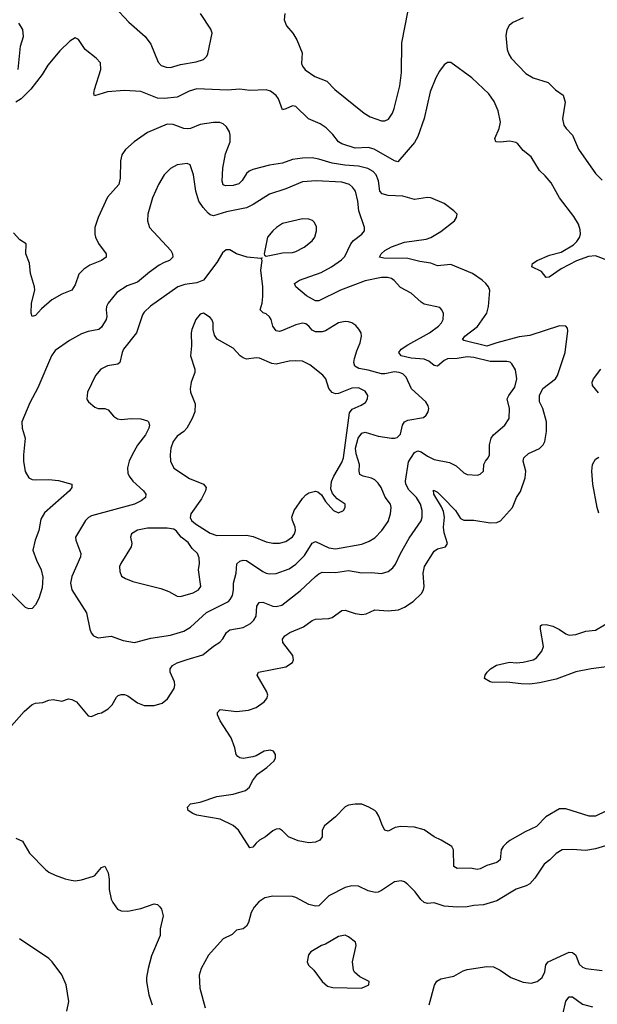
# Model space of a CAD drawing. Header units: inches. Extents: x 1834610 to 2027685, y 642842 to 774116.
# Tile 174 of 256: x 1854694 to 1858200, y 741912 to 747892. Entities that reach past the tile are written whole.
import ezdxf

# ---------------------------------------------------------------- set-up
doc = ezdxf.new("R2010")
doc.units = ezdxf.units.IN
doc.header["$MEASUREMENT"] = 0
doc.layers.add('B8754', color=7, linetype='Continuous')

msp = doc.modelspace()

# ---------------------------------------------------------------- linework, layer by layer
at = {"layer": 'B8754', "color": 5}
for points, elevation in [([(1855270, 747970.2), (1855356.7, 747876.7), (1855455.3, 747790), (1855490, 747743.8), (1855534.1, 747634.1), (1855553.5, 747613.5), (1855582.6, 747602.6), (1855610, 747602), (1855670, 747619.7), (1855764.1, 747635.9), (1855809.9, 747650.1), (1855830.7, 747669.3), (1855835.8, 747684.2), (1855862, 747810), (1855854.5, 747834.5), (1855792, 747930)], 580), ([(1856303.2, 747930), (1856298.9, 747890), (1856313.3, 747853.3), (1856351.3, 747810), (1856375.8, 747770), (1856408.4, 747690), (1856405.4, 747625.4), (1856410.2, 747610), (1856426.8, 747586.8), (1856485.7, 747545.7), (1856557.3, 747517.3), (1856607.2, 747467.2), (1856784.5, 747324.5), (1856820.8, 747300.8), (1856890, 747277.5), (1856910, 747276.5), (1856932.4, 747287.6), (1856956.3, 747323.7), (1856967.9, 747352.1), (1857002.1, 747490), (1857011.4, 747570), (1857014.4, 747750), (1857052.7, 747947.3)], 580), ([(1857750, 747903.1), (1857686.4, 747873.6), (1857664.4, 747855.6), (1857650.2, 747830), (1857644.4, 747795.6), (1857653.5, 747710), (1857662.4, 747682.4), (1857677.1, 747657.1), (1857765.7, 747565.7), (1857810, 747538.3), (1857901.3, 747510), (1857946.5, 747466.5), (1857992.9, 747432.9), (1858005.2, 747390), (1857989.2, 747290), (1857996.5, 747250), (1858010.2, 747230), (1858050.1, 747190.1), (1858085, 747105), (1858190, 746956.5), (1858230, 746917.4)], 580), ([(1854683.7, 747590), (1854699.3, 747730), (1854716, 747790), (1854712.5, 747832.5), (1854688.7, 747870)], 580), ([(1858355.7, 746395.7), (1858190, 746457.7), (1858146.6, 746453.4), (1858073.2, 746426.8), (1857980.6, 746379.4), (1857907.6, 746327.6), (1857890, 746326.6), (1857861.9, 746361.9), (1857802, 746390), (1857806, 746410), (1857834.7, 746430), (1857910, 746460.7), (1857980.4, 746479.6), (1858054.7, 746525.3), (1858076.1, 746543.9), (1858091.1, 746568.9), (1858097.3, 746590), (1858095.8, 746615.8), (1858085.8, 746650), (1858057.2, 746697.2), (1857970, 746808.8), (1857920.4, 746900.4), (1857884, 746944), (1857850, 746974.8), (1857799, 747059), (1857750, 747097.8), (1857717.5, 747137.5), (1857705.6, 747145.6), (1857670, 747154.8), (1857610, 747146.8), (1857584.5, 747150), (1857577.8, 747170), (1857605, 747230), (1857612.8, 747270), (1857598.1, 747338.1), (1857574.6, 747394.6), (1857541.6, 747441.6), (1857439.4, 747539.4), (1857310, 747632), (1857290, 747630.9), (1857270, 747616.8), (1857241.8, 747578.2), (1857220.7, 747539.3), (1857186.2, 747453.8), (1857150, 747291.6), (1857110, 747182.2), (1857090, 747145.9), (1856990, 747029.2), (1856970, 747034.1), (1856846.1, 747106.1), (1856810, 747115.3), (1856730, 747110.5), (1856650, 747136.7), (1856628.8, 747150), (1856594.7, 747194.7), (1856553.8, 747233.8), (1856518.4, 747258.4), (1856446.8, 747290), (1856370, 747364.5), (1856350, 747368.7), (1856310, 747349.7), (1856290, 747345.1), (1856263.9, 747410), (1856250.4, 747430.4), (1856217.3, 747457.3), (1856190, 747466.4), (1856090, 747461.2), (1856030, 747468.9), (1855955.9, 747464.1), (1855770, 747472.5), (1855722.6, 747457.4), (1855650, 747421.2), (1855570, 747412.4), (1855530, 747415.3), (1855430, 747455.7), (1855330, 747461.2), (1855226.2, 747453.8), (1855148.2, 747428.2), (1855143.1, 747443.1), (1855147.6, 747467.6), (1855187.2, 747590), (1855183.9, 747630), (1855158.8, 747658.8), (1855090.8, 747710), (1855050, 747771.8), (1855030, 747782), (1854998.9, 747761.1), (1854937.6, 747702.4), (1854864.5, 747615.5), (1854830, 747557.8), (1854762.4, 747470), (1854702.1, 747410), (1854670.1, 747390)], 580), ([(1858310, 743114.2), (1858190, 743054.8), (1858150, 743055), (1858010, 743098.6), (1857970, 743099.1), (1857888.1, 743050), (1857830, 742992), (1857761.3, 742958.7), (1857670, 742907.2), (1857649.4, 742890.6), (1857628.8, 742870), (1857616.9, 742850), (1857610.3, 742790), (1857590, 742772.6), (1857530, 742754.8), (1857490, 742734.8), (1857470, 742731.1), (1857430, 742739.1), (1857350, 742737.7), (1857330, 742749.6), (1857326.6, 742850), (1857317.2, 742870), (1857252, 742910), (1857210, 742929.7), (1857150, 742970.8), (1857090, 742988.8), (1857007.2, 742992.8), (1856973.2, 742986.8), (1856930, 742964.5), (1856910, 742969.2), (1856895.3, 742995.3), (1856874.9, 743054.9), (1856859.3, 743079.3), (1856850, 743089.3), (1856814, 743110), (1856770, 743127.6), (1856730, 743127.8), (1856690, 743120.7), (1856668.8, 743111.2), (1856610.4, 743050), (1856544.6, 742995.4), (1856530.3, 742970), (1856530.3, 742930), (1856515.8, 742910), (1856490, 742896.4), (1856448.1, 742891.9), (1856384.7, 742904.7), (1856325.2, 742930), (1856290, 742965.2), (1856270, 742977.2), (1856250, 742976), (1856230, 742965.2), (1856186.8, 742930), (1856150, 742909.5), (1856128.6, 742891.4), (1856110, 742866), (1856090, 742862.7), (1856021.6, 742970), (1855990, 742997.7), (1855910, 743036.8), (1855770, 743060.5), (1855744, 743070), (1855717.2, 743090), (1855713.2, 743110), (1855729.7, 743130.3), (1855790, 743138.9), (1855890, 743173.6), (1855990, 743188.9), (1856065.2, 743210), (1856089.3, 743230), (1856106.6, 743270), (1856138, 743310), (1856194.5, 743350), (1856239.5, 743390), (1856247.3, 743410), (1856247.3, 743430), (1856235.1, 743450), (1856214.9, 743454.9), (1856178.8, 743450), (1856130, 743420.7), (1856110, 743415.1), (1856050, 743405.1), (1856030, 743409.3), (1856017.7, 743417.7), (1856008.6, 743428.6), (1855999.7, 743470), (1855978, 743530), (1855910, 743634), (1855895.4, 743670), (1855895.1, 743684.9), (1855910, 743703.1), (1856010, 743690.2), (1856082.2, 743697.8), (1856130, 743713.7), (1856178, 743750), (1856193.3, 743770), (1856200.5, 743790), (1856193.3, 743810), (1856136.3, 743910), (1856142.7, 743930), (1856310, 743962.6), (1856350, 743988.2), (1856356.4, 744003.6), (1856352.3, 744030), (1856291.3, 744110), (1856289.6, 744130), (1856303.6, 744150), (1856334.5, 744170), (1856415.8, 744204.2), (1856470, 744243.7), (1856490, 744252), (1856570, 744255.3), (1856590, 744261.3), (1856650, 744303.1), (1856670, 744306.7), (1856730, 744285.5), (1856770, 744279.1), (1856796.3, 744283.7), (1856850, 744307.4), (1856930, 744301.3), (1856992.3, 744307.7), (1857030, 744323.6), (1857082.3, 744357.7), (1857133.9, 744406.1), (1857145.3, 744430), (1857148.7, 744450), (1857142.2, 744530), (1857150.7, 744570), (1857210, 744664.9), (1857230, 744678.9), (1857279, 744690), (1857291.2, 744710), (1857270, 744775.3), (1857267.4, 744810), (1857271.6, 744870), (1857265.5, 744905.5), (1857254.2, 744934.2), (1857207.9, 745010), (1857206.3, 745033.7), (1857230, 745021.3), (1857262.4, 744990), (1857338.7, 744910), (1857370, 744862.8), (1857390, 744852.4), (1857450, 744852.4), (1857550, 744835.3), (1857590, 744838.9), (1857611.8, 744848.2), (1857685.7, 744930), (1857709.9, 744990.1), (1857733.5, 745026.5), (1857761.6, 745110), (1857765.3, 745150), (1857750.6, 745210), (1857754.8, 745230), (1857782.1, 745257.9), (1857850, 745287.5), (1857870.8, 745310), (1857881.2, 745330), (1857891.6, 745390), (1857892.4, 745450), (1857869, 745530), (1857848.2, 745570), (1857848.4, 745610), (1857870, 745651), (1857945.6, 745710), (1857958.2, 745730), (1858005.3, 745870), (1858022, 746002), (1858018.3, 746018.3), (1858009.5, 746029.5), (1857970, 746033.3), (1857790, 745974.4), (1857725, 745965), (1857590.3, 745930), (1857530, 745909.1), (1857390, 745943.1), (1857382.6, 745950), (1857395.3, 745970), (1857471.9, 746028.1), (1857528.7, 746110), (1857540.4, 746150), (1857547.9, 746247.9), (1857538.7, 746270), (1857523.6, 746290), (1857501.6, 746310), (1857441.6, 746350), (1857310, 746404.3), (1857230, 746397), (1857190, 746412.9), (1857122.3, 746422.3), (1857050, 746441.2), (1856904.1, 746444.1), (1856878, 746450), (1856888.3, 746470), (1856909.7, 746490), (1856950, 746512.9), (1857030, 746539.8), (1857162.2, 746557.8), (1857190, 746568.9), (1857250, 746605.3), (1857332.3, 746670), (1857346, 746690), (1857349.2, 746710), (1857329.3, 746730), (1857270, 746776.2), (1857190, 746809.7), (1857170, 746810.9), (1857090, 746799.8), (1857019.3, 746819.3), (1856930, 746824.3), (1856893.9, 746833.9), (1856879.9, 746850), (1856872.3, 746912.3), (1856857.2, 746950), (1856838.5, 746970), (1856807.1, 746987.1), (1856750, 747002.6), (1856668, 747008), (1856590, 747019.5), (1856510, 747045.5), (1856470, 747053), (1856410, 747050.5), (1856350, 747042), (1856290, 747019.4), (1856210, 747007.5), (1856110, 746982.4), (1856087.5, 746972.5), (1856070, 746958.4), (1856044.1, 746915.9), (1856024.8, 746895.2), (1855990, 746883.6), (1855942.4, 746882.4), (1855929.2, 746889.2), (1855923.2, 746910), (1855926.5, 746990), (1855943.4, 747076.6), (1855971.4, 747150), (1855972.3, 747190), (1855967, 747210), (1855950, 747241.3), (1855930, 747259.1), (1855907.9, 747267.9), (1855870, 747267.2), (1855790, 747254.5), (1855730, 747231.5), (1855710, 747228.3), (1855690, 747230.4), (1855625, 747255), (1855590, 747258), (1855470, 747206), (1855388.8, 747150), (1855337, 747103), (1855313.4, 747070), (1855305.8, 747034.2), (1855304.5, 746930), (1855296.2, 746890), (1855226.2, 746813.8), (1855169.5, 746690.5), (1855150.2, 746630), (1855149, 746590), (1855154.6, 746570), (1855172.4, 746532.4), (1855218, 746470), (1855218, 746450), (1855190.4, 746430), (1855119.5, 746400.5), (1855083.5, 746376.5), (1855053.7, 746346.3), (1855030, 746281.2), (1855010.5, 746250), (1854950, 746225.4), (1854890, 746189.7), (1854825.3, 746134.7), (1854790, 746094.5), (1854770, 746089.3), (1854763.5, 746110), (1854765.8, 746170), (1854786.2, 746250), (1854784.4, 746270), (1854759.1, 746350), (1854752.5, 746412.5), (1854732, 746470), (1854732.3, 746530), (1854694.3, 746554.3), (1854656.6, 746596.6)], 620), ([(1854630, 743586.4), (1854722, 743690), (1854770, 743733), (1854790, 743740.5), (1854834.1, 743745.9), (1854870, 743759.3), (1854897.5, 743762.5), (1854950, 743753.4), (1854990, 743767.3), (1855010, 743763), (1855038.8, 743750), (1855110, 743663.8), (1855130, 743660.5), (1855170, 743678.8), (1855190, 743682.8), (1855230, 743706.8), (1855256, 743730), (1855281.7, 743778.3), (1855291.6, 743788.4), (1855310, 743794.4), (1855330, 743794), (1855350, 743786), (1855410, 743742.4), (1855450, 743726.4), (1855510, 743726), (1855559.1, 743740.9), (1855592.1, 743767.9), (1855631.6, 743830), (1855635.6, 743850), (1855633.3, 743870), (1855608.2, 743930), (1855608.2, 743950), (1855620.7, 743970), (1855650, 743985.2), (1855710, 744006.5), (1855806.5, 744033.5), (1855870, 744086.4), (1855908.6, 744111.4), (1855927.6, 744132.4), (1855949.7, 744170), (1855970, 744186), (1856050, 744200.6), (1856095.5, 744224.5), (1856115.5, 744244.5), (1856128.5, 744270), (1856133, 744330), (1856147.2, 744352.8), (1856170, 744355.3), (1856230, 744331), (1856250, 744327.4), (1856284.3, 744335.7), (1856397.4, 744422.6), (1856490, 744511.1), (1856510, 744527.3), (1856530, 744536.1), (1856610, 744535), (1856690, 744547.3), (1856770, 744532.4), (1856830, 744533.8), (1856890, 744529), (1856930, 744540.3), (1856958.2, 744561.8), (1856975.7, 744584.3), (1857005.8, 744650), (1857057.9, 744742.1), (1857130, 744848.4), (1857136.4, 744870), (1857137.7, 744910), (1857125.9, 744950), (1857102.1, 744990), (1857056.6, 745036.6), (1857036.8, 745070), (1857035.3, 745090), (1857053.3, 745206.7), (1857090, 745263.6), (1857110, 745274), (1857130, 745267.6), (1857170, 745240.2), (1857210, 745220.6), (1857302.7, 745202.7), (1857343, 745183), (1857390, 745138.8), (1857410.6, 745130.6), (1857473.8, 745126.2), (1857490, 745130.7), (1857509.3, 745150), (1857511.8, 745190), (1857520.7, 745210), (1857537.6, 745230), (1857545.1, 745250), (1857545.1, 745310), (1857556, 745350), (1857569.9, 745370.1), (1857639.7, 745430), (1857664.7, 745470), (1857666.6, 745530), (1857652.8, 745590), (1857662, 745610), (1857700.1, 745659.9), (1857711.1, 745710), (1857704.2, 745764.2), (1857682.2, 745802.2), (1857670.8, 745810.8), (1857650, 745816.4), (1857550, 745816.1), (1857450, 745840.2), (1857410, 745843.9), (1857350, 745835), (1857290, 745832.2), (1857270, 745822.2), (1857230, 745787.6), (1857210, 745790.8), (1857177.9, 745817.9), (1857150, 745829.9), (1857070, 745835.4), (1857009.6, 745850), (1856995.1, 745870), (1857009.6, 745890), (1857050, 745917.6), (1857182, 745990), (1857235.1, 746030), (1857253.3, 746050), (1857263.6, 746070), (1857267, 746107), (1857257.2, 746130), (1857243.7, 746143.7), (1857150, 746164.2), (1857130, 746175.6), (1857069.6, 746230), (1857004.9, 746264.9), (1856967.7, 746307.7), (1856950, 746319.3), (1856925.8, 746325.8), (1856890, 746326), (1856790, 746305), (1856640.9, 746250), (1856510, 746183.8), (1856490, 746185), (1856434.8, 746214.8), (1856369.7, 746270), (1856361.6, 746290), (1856392.3, 746310), (1856522.9, 746357.1), (1856587.1, 746390), (1856647.8, 746432.2), (1856667.5, 746452.5), (1856703.1, 746530), (1856721.1, 746550), (1856771.3, 746590), (1856786.3, 746610), (1856787.1, 746630), (1856753, 746730), (1856746.2, 746790), (1856731.7, 746850), (1856714.9, 746874.9), (1856695.8, 746890), (1856650, 746903.9), (1856493.7, 746913.7), (1856410, 746906.5), (1856310, 746864), (1856210, 746832.7), (1856110.6, 746769.4), (1856070, 746749.9), (1855950, 746725), (1855870, 746700.7), (1855850, 746706), (1855837.4, 746717.4), (1855807.7, 746750), (1855780.8, 746790), (1855762.2, 746850), (1855749.8, 746949.8), (1855729.6, 747009.6), (1855710, 747018.4), (1855650, 747009.6), (1855610, 746987.8), (1855570, 746949.4), (1855535.8, 746890), (1855499.5, 746810), (1855472.4, 746710), (1855468.7, 746670), (1855482.4, 746630), (1855610.4, 746490), (1855622.4, 746470), (1855623.8, 746450), (1855604, 746430), (1855570, 746417.6), (1855539.8, 746400.2), (1855481.8, 746358.2), (1855410, 746297.4), (1855345.6, 746274.4), (1855284.3, 746235.7), (1855230, 746169.6), (1855221.2, 746150), (1855218.6, 746130), (1855223.6, 746090), (1855219.6, 746070), (1855190, 746023.6), (1855174.9, 746010), (1855110, 745997.2), (1855070, 745983.8), (1854997.2, 745942.8), (1854910, 745881.6), (1854886.5, 745850), (1854803.6, 745656.4), (1854755.6, 745564.4), (1854706, 745450), (1854708.1, 745411.9), (1854727.2, 745350), (1854716.4, 745250), (1854717.6, 745210), (1854727.8, 745147.8), (1854748.4, 745110), (1854770, 745098.7), (1854790, 745096.5), (1854870, 745099.5), (1854930, 745093.7), (1855010.8, 745070), (1855010.6, 745050), (1854997.1, 745030), (1854843.9, 744896.1), (1854821.8, 744858.2), (1854810, 744789), (1854787.2, 744730), (1854774.4, 744670), (1854795.3, 744610), (1854825, 744550), (1854833.4, 744506.6), (1854830, 744441.2), (1854810, 744377.2), (1854790, 744337.2), (1854770, 744316), (1854750, 744314.5), (1854730, 744322), (1854602, 744450)], 640), ([(1858206.4, 745626.4), (1858171, 745670), (1858168.9, 745690), (1858177.8, 745710), (1858222.3, 745770)], 580), ([(1858210, 744894.8), (1858198.7, 744930), (1858173.7, 745070), (1858166.3, 745150), (1858170.8, 745190), (1858190, 745222), (1858210, 745235.6)], 580), ([(1858270, 743963.2), (1858163, 743950), (1858070, 743931.3), (1857950, 743886.9), (1857850, 743864.9), (1857790, 743856.9), (1857737.5, 743857.5), (1857650, 743868.6), (1857566.4, 743866.4), (1857548.7, 743870), (1857515.3, 743890), (1857519, 743910), (1857532.3, 743930), (1857552, 743950), (1857589, 743971), (1857668, 743990), (1857710, 743986.9), (1857750, 743990.3), (1857810, 744004.6), (1857830, 744016.4), (1857863.3, 744056.7), (1857874.3, 744085.7), (1857855.1, 744190), (1857856, 744210), (1857863.3, 744216.7), (1857890, 744218.3), (1857930, 744208.9), (1857970, 744189), (1858010, 744161.5), (1858030, 744154.9), (1858070, 744157.3), (1858130, 744177.4), (1858190, 744184), (1858298, 744250)], 580), ([(1854670, 742920.7), (1854710, 742902.8), (1854752.7, 742830), (1854850, 742730.5), (1854870, 742715.5), (1854910, 742696.3), (1854970, 742674), (1855005.8, 742665.8), (1855030, 742662), (1855070, 742667.3), (1855142, 742690), (1855150, 742694), (1855190, 742742.8), (1855210.7, 742750.7), (1855230.4, 742710.4), (1855236.4, 742670), (1855236.4, 742610), (1855250, 742551.3), (1855259.1, 742530), (1855287.3, 742490), (1855310, 742479.1), (1855350, 742477.3), (1855430, 742493.4), (1855510, 742522), (1855530, 742518.8), (1855544.7, 742504.7), (1855555.5, 742490), (1855563.8, 742450), (1855546.4, 742370), (1855546.7, 742330), (1855493.8, 742206.2), (1855472.9, 742130), (1855464.6, 742075.4), (1855464.2, 742050), (1855476.9, 741970), (1855497.7, 741910)], 620), ([(1858270, 742880.9), (1858190, 742856.1), (1858130, 742846.4), (1858047.3, 742852.7), (1857986, 742850), (1857950, 742827.3), (1857912.7, 742790), (1857876.7, 742763.3), (1857821, 742679), (1857790, 742644), (1857768.5, 742631.5), (1857707.6, 742612.4), (1857590, 742541.1), (1857510, 742515.8), (1857450, 742512.6), (1857410, 742504.2), (1857350, 742502.4), (1857270, 742507.8), (1857210, 742527.6), (1857170, 742524.4), (1857150, 742529.7), (1857127.9, 742547.9), (1857094.9, 742594.9), (1857050, 742640.5), (1857030, 742655.4), (1857010, 742661.7), (1856970, 742656), (1856890, 742603.9), (1856870, 742593.5), (1856851.2, 742591.2), (1856810, 742601.3), (1856749.7, 742629.7), (1856710, 742631.2), (1856670, 742622), (1856570, 742571.8), (1856509.2, 742510.8), (1856490, 742508.9), (1856450, 742518.6), (1856370, 742560.2), (1856350, 742566), (1856230, 742568.2), (1856181.5, 742558.5), (1856144.5, 742535.5), (1856116.9, 742503.1), (1856099.6, 742470), (1856082.3, 742410), (1856070, 742387.3), (1856050, 742371.5), (1856010, 742361.6), (1855984.4, 742335.6), (1855929.2, 742310.8), (1855839.5, 742210), (1855796.4, 742130), (1855782.4, 742090), (1855788.2, 742010), (1855820.4, 741890)], 640), ([(1854979.7, 741870), (1854991.3, 741930), (1854976.4, 742030), (1854950, 742091.8), (1854891.1, 742170), (1854870.6, 742190.6), (1854693.6, 742310)], 620), ([(1857179.3, 741910), (1857210.8, 742029.2), (1857226.9, 742053.1), (1857250, 742067), (1857330, 742083.8), (1857384.9, 742115.1), (1857410, 742124.2), (1857530, 742142), (1857570, 742139.5), (1857610, 742120.4), (1857674.8, 742074.8), (1857750, 742046.5), (1857798.8, 742041.2), (1857836, 742050), (1857865.3, 742074.7), (1857882, 742110), (1857888.4, 742151.6), (1857900.9, 742170), (1858030, 742228.9), (1858050, 742227), (1858070, 742210.4), (1858090, 742156.3), (1858110, 742137), (1858130.3, 742130.3), (1858230, 742117.7)], 640), ([(1857989.8, 741850), (1858010, 741930.5), (1858030, 741957.3), (1858050, 741957.2), (1858110, 741914), (1858170, 741897.5)], 620)]:
    msp.add_lwpolyline(points, dxfattribs=dict(at, elevation=elevation))
for points, elevation in [([(1856410, 746681.6), (1856290, 746654), (1856253, 746630), (1856230, 746609.5), (1856198.4, 746570), (1856178.8, 746470), (1856180.7, 746460.7), (1856190, 746456), (1856250, 746467.7), (1856290, 746474.9), (1856350, 746477), (1856370, 746484.2), (1856420.9, 746510), (1856470, 746548.2), (1856485.6, 746570), (1856496.3, 746610), (1856495.1, 746635.1), (1856482, 746662), (1856471.7, 746671.7), (1856450, 746680.9)], 660), ([(1855947, 746493), (1855924.8, 746475.2), (1855890, 746416), (1855810.1, 746309.9), (1855770, 746293.2), (1855696.7, 746283.3), (1855653, 746270), (1855487.4, 746152.6), (1855450, 746116), (1855439.8, 746100.2), (1855403.5, 745990), (1855324.7, 745890), (1855315.2, 745870), (1855302, 745810), (1855290, 745798.9), (1855226, 745790), (1855186, 745770), (1855154.4, 745730), (1855106, 745630), (1855100.7, 745590), (1855103.4, 745583.4), (1855111.3, 745570), (1855150, 745538), (1855170, 745531.3), (1855210, 745531.3), (1855230, 745522), (1855263.5, 745483.5), (1855287.3, 745467.3), (1855310, 745464), (1855370, 745470.4), (1855430, 745468.5), (1855470, 745456.3), (1855476.3, 745450), (1855481.6, 745430), (1855477, 745410), (1855457.7, 745370), (1855410, 745307.1), (1855377.1, 745250), (1855358.4, 745210), (1855348.1, 745170), (1855350, 745138), (1855358.6, 745118.6), (1855381.3, 745090), (1855444.9, 745030), (1855459.5, 745010), (1855458.4, 744990), (1855432.2, 744970), (1855390.4, 744950), (1855130, 744878), (1855112, 744868), (1855093.7, 744850), (1855032.7, 744750), (1855034.4, 744730), (1855066, 744650), (1855062, 744630), (1855009.4, 744510.6), (1855001.6, 744470), (1855010.3, 744430), (1855100.3, 744290), (1855120.3, 744190), (1855127.5, 744167.5), (1855141.6, 744150), (1855170, 744137), (1855250, 744148.5), (1855321.1, 744121.1), (1855390, 744109.1), (1855490, 744134.7), (1855610, 744154.2), (1855690, 744177.5), (1855730, 744201.8), (1855828.5, 744291.5), (1855961, 744359), (1855972.3, 744370), (1855985.2, 744394.8), (1855991.1, 744428.9), (1855991.3, 744470), (1856008.9, 744530), (1856012.9, 744587.1), (1856030, 744604), (1856050, 744609.2), (1856070, 744606.8), (1856170, 744540.2), (1856190, 744531.2), (1856210, 744526), (1856250, 744528.3), (1856330, 744557.1), (1856370, 744584.3), (1856422.8, 744637.2), (1856470, 744712.1), (1856490, 744723.5), (1856570, 744683.9), (1856610, 744677.2), (1856770, 744705.9), (1856816.1, 744723.9), (1856850, 744745.2), (1856892.8, 744790), (1856930, 744844.9), (1856945.3, 744890), (1856948.8, 744930), (1856943.9, 744950), (1856912.7, 744992.7), (1856888.2, 745050), (1856870, 745077.4), (1856850, 745096.3), (1856830, 745106.5), (1856778.8, 745118.8), (1856759.4, 745130), (1856753.6, 745150), (1856756.7, 745190), (1856735.9, 745255.9), (1856731.8, 745290), (1856749.4, 745350.6), (1856770, 745379.8), (1856790, 745387.1), (1856870, 745363.1), (1856950, 745351), (1856970, 745350.2), (1856984.8, 745355.2), (1857004.5, 745375.5), (1857018.4, 745430), (1857030.6, 745449.4), (1857050, 745460.2), (1857144.5, 745475.5), (1857161.2, 745490), (1857174, 745510), (1857177.2, 745530), (1857173.6, 745546.4), (1857159.3, 745570), (1857071.3, 745650), (1857039.7, 745719.7), (1857019.9, 745739.9), (1856998, 745750), (1856970, 745752.4), (1856910, 745740.4), (1856890, 745741.6), (1856810, 745763.5), (1856752.9, 745772.9), (1856727.3, 745787.3), (1856722.9, 745810), (1856726.7, 745833.3), (1856740.2, 745879.8), (1856761.5, 745930), (1856768.3, 745970), (1856766, 745990), (1856752.3, 746012.3), (1856733.7, 746033.7), (1856709.7, 746049.7), (1856690, 746056.9), (1856670, 746058), (1856630, 746049.7), (1856550, 746001.5), (1856530, 745995.1), (1856490, 745996.1), (1856470, 746006), (1856449.8, 746029.8), (1856430, 746044.7), (1856410, 746047.8), (1856370, 746038.7), (1856290, 746003.7), (1856270, 745998.2), (1856250, 746001.1), (1856230.8, 746030), (1856219.8, 746070), (1856210, 746086.9), (1856190, 746104.5), (1856171.9, 746111.9), (1856153.6, 746130), (1856166, 746170), (1856169.8, 746210), (1856170.7, 746270), (1856158.5, 746370), (1856165.2, 746430), (1856162, 746438), (1856166, 746446), (1856158, 746442), (1856075.3, 746450), (1856010, 746469.7), (1855970, 746493)], 660), ([(1855810, 746109), (1855790, 746104), (1855764, 746070), (1855738.8, 746010), (1855734.8, 745990), (1855737.3, 745910), (1855730.8, 745850), (1855757.1, 745770), (1855756.4, 745750), (1855734, 745690), (1855728.8, 745650), (1855730.3, 745630), (1855758.2, 745558.2), (1855756.3, 745510), (1855741.3, 745470), (1855709.2, 745410.8), (1855690, 745390.7), (1855650, 745361.5), (1855625.8, 745330), (1855611.4, 745290), (1855606.5, 745250), (1855610.3, 745210), (1855630, 745168.4), (1855724.4, 745104.4), (1855810.4, 745070), (1855826.3, 745050), (1855822.4, 745030), (1855797.5, 744982.5), (1855732.7, 744890), (1855728.3, 744868.3), (1855736.3, 744850), (1855760.7, 744830), (1855850, 744772.6), (1855890, 744759.2), (1856070, 744761), (1856112.1, 744752.1), (1856190, 744719.7), (1856230, 744712.3), (1856270, 744712.4), (1856310, 744723.2), (1856349.1, 744750.9), (1856362, 744770), (1856367.8, 744790), (1856366, 744810), (1856349.8, 744850), (1856346.6, 744870), (1856360.3, 744910), (1856410, 744983.6), (1856430, 745005.2), (1856450, 745018), (1856488.5, 745028.5), (1856503.9, 745023.9), (1856526.7, 745006.7), (1856550, 744964.7), (1856598, 744910), (1856630, 744896), (1856659, 744910), (1856669, 744930), (1856668.7, 744948.7), (1856620.9, 744980.9), (1856593.4, 745013.4), (1856583.3, 745043.3), (1856587.2, 745087.2), (1856600.3, 745119.7), (1856650, 745201.7), (1856659.9, 745230), (1856695.1, 745504.9), (1856712.9, 745527.1), (1856766, 745550), (1856792.2, 745567.8), (1856805.6, 745590), (1856807.6, 745610), (1856790, 745634.7), (1856750, 745655.3), (1856710, 745653.5), (1856630, 745621.4), (1856610, 745620.4), (1856590, 745627.1), (1856571.4, 745651.4), (1856551.3, 745711.3), (1856533.4, 745733.4), (1856454.8, 745794.8), (1856410, 745817), (1856370, 745820.3), (1856330, 745817.4), (1856250, 745799.4), (1856224.3, 745804.3), (1856150, 745836.1), (1856130, 745838.5), (1856070, 745829.7), (1856050, 745838), (1856032, 745850), (1855990, 745897), (1855891.8, 745951.8), (1855875.5, 745975.5), (1855869.2, 746010), (1855869, 746050), (1855861.2, 746070), (1855850, 746084)], 680), ([(1855590, 744804.2), (1855470, 744804), (1855409.3, 744790.7), (1855373.4, 744770), (1855366.7, 744750), (1855374.6, 744710), (1855370.3, 744690), (1855307.9, 744590), (1855300.3, 744570), (1855301.2, 744541.2), (1855312.4, 744512.4), (1855337.1, 744497.1), (1855379.9, 744479.9), (1855550, 744437), (1855599.7, 744419.7), (1855650, 744390.4), (1855670, 744388.9), (1855746, 744410), (1855778.4, 744430), (1855793.3, 744450), (1855779.6, 744550), (1855786, 744590), (1855783.8, 744623.8), (1855773.6, 744650), (1855740.9, 744680.9), (1855716, 744716), (1855673.6, 744750), (1855646, 744786), (1855630, 744797)], 680), ([(1856670, 742332), (1856630, 742323.6), (1856550, 742278.4), (1856526, 742270), (1856462, 742230), (1856447.1, 742212.9), (1856438.8, 742170), (1856446.8, 742150), (1856479.9, 742119.9), (1856530, 742050.8), (1856562.8, 742022.8), (1856594.9, 742014.9), (1856769.4, 742010.6), (1856810, 742027.7), (1856814, 742030), (1856815.3, 742050), (1856758.9, 742078.9), (1856726.6, 742106.6), (1856719.6, 742119.6), (1856714, 742170), (1856737.2, 742270), (1856733.2, 742290), (1856690, 742322.7)], 660)]:
    msp.add_lwpolyline(points, close=True, dxfattribs=dict(at, elevation=elevation))

doc.saveas('drawing.dxf')
